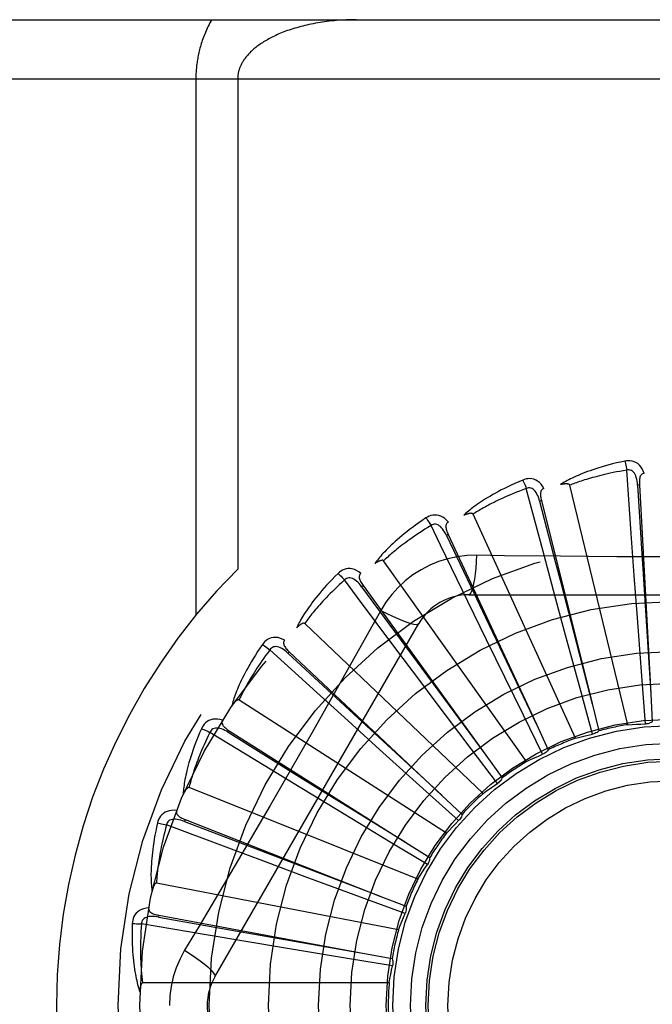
# Model space of a CAD drawing. Header units: inches. Extents: x 0 to 189, y 0 to 122.
# Tile 90 of 226: x 40.541 to 40.861, y 78.246 to 78.746. Entities that reach past the tile are written whole.
import ezdxf

# ---------------------------------------------------------------- set-up
doc = ezdxf.new("R2010")
doc.units = ezdxf.units.IN
doc.header["$LTSCALE"] = 10.3888888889
doc.header["$MEASUREMENT"] = 0
doc.linetypes.add('HIDDEN', pattern=[0.2, 0.1, -0.1])
doc.layers.add('LEFTHAND_DOOR_ASSEMBLY', color=7, linetype='CONTINUOUS')

msp = doc.modelspace()

# ---------------------------------------------------------------- linework, layer by layer
at = {"layer": 'LEFTHAND_DOOR_ASSEMBLY', "color": 8, "linetype": 'HIDDEN'}
for p, q in [((40.2932506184, 78.7455077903), (41.3552506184, 78.7455077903)), ((40.2632506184, 78.7155077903), (41.3552506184, 78.7155077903)), ((40.6299638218, 78.7155077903), (40.6299638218, 78.4434860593)), ((40.6511770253, 78.7155077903), (40.6511770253, 78.46687522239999)), ((40.8507041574, 78.4848305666), (40.848443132, 78.5170474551)), ((40.8489569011, 78.3879467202), (40.8194943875, 78.5093928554)), ((40.8548277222, 78.5095589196), (40.8538695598, 78.5095063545)), ((40.85482773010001, 78.5095587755), (40.8606080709, 78.4036238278)), ((40.8057923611, 78.4765226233), (40.7974751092, 78.5077294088)), ((40.8051615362, 78.5015844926), (40.8042306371, 78.5013515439)), ((40.8051615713, 78.5015843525), (40.8308857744, 78.3986577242)), ((40.8224120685, 78.3810589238), (40.7704981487, 78.4947345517)), ((40.7579020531, 78.4843547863), (40.7570320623, 78.48394987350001)), ((40.757902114, 78.4843546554), (40.8026404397, 78.3881563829)), ((40.8522256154, 78.46359597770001), (40.8507041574, 78.4848305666)), ((40.8113049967, 78.4559597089), (40.8057923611, 78.4765226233)), ((40.79765045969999, 78.3692719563), (40.725161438, 78.4710685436)), ((40.8537950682, 78.4421265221), (40.8522256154, 78.46359597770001)), ((40.7147573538, 78.4584925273), (40.7139797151, 78.457930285)), ((40.7147574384, 78.4584924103), (40.776892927, 78.3724993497)), ((40.7139797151, 78.457930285), (40.7392371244, 78.4235813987)), ((40.7683086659, 78.4538411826), (40.9751925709, 78.4538411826)), ((40.8169092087, 78.4351752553), (40.8113049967, 78.4559597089)), ((40.7773429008, 78.4309213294), (40.7678196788, 78.4504797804)), ((40.7237192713, 78.4458185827), (40.7168162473, 78.43344339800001)), ((40.6396076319, 78.2600911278), (40.7430495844, 78.4392578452)), ((40.7755670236, 78.3530118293), (40.68512284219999, 78.4392501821)), ((40.8561658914, 78.4103481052), (40.8537950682, 78.4421265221)), ((40.825251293, 78.404419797), (40.8169092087, 78.4351752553)), ((40.7913055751, 78.4023579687), (40.7773429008, 78.4309213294)), ((40.6913669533, 78.4041901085), (40.6674983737, 78.4259462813)), ((40.6772868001, 78.424932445), (40.6766296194, 78.424233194)), ((40.6766296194, 78.424233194), (40.7079311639, 78.39528503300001)), ((40.6772869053, 78.4249323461), (40.7545738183, 78.3522525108)), ((40.7439592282, 78.4097038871), (40.7309066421, 78.42710660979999)), ((40.7392371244, 78.4235813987), (40.77692727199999, 78.3724527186)), ((40.8578436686, 78.3883201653), (40.8561658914, 78.4103481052)), ((40.7071216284, 78.38987184), (40.6913669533, 78.4041901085)), ((40.8310675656, 78.3831074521), (40.825251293, 78.404419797)), ((40.8606080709, 78.4036238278), (40.8613647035, 78.3893845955)), ((40.7569599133, 78.3328662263), (40.6518294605, 78.4004294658)), ((40.8308857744, 78.3986577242), (40.8343235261, 78.3848190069)), ((40.7079311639, 78.39528503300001), (40.7546163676, 78.3522132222)), ((40.7230731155, 78.3754167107), (40.7071216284, 78.38987184)), ((40.8026404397, 78.3881563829), (40.8086350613, 78.3752183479)), ((40.6645958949, 78.3671846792), (40.6370412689, 78.3840305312)), ((40.6468446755, 78.3848874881), (40.646331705, 78.3840765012)), ((40.646331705, 78.3840765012), (40.682546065, 78.36157532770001)), ((40.6468447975, 78.3848874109), (40.7364897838, 78.3281476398)), ((40.7467185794, 78.35405364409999), (40.7230731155, 78.3754167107)), ((40.7828411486, 78.3581305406), (40.7695205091, 78.375754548)), ((40.776892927, 78.3724993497), (40.7852277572, 78.3609296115)), ((40.6827756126, 78.3561067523), (40.6645958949, 78.3671846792)), ((40.682546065, 78.36157532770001), (40.7365389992, 78.328117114)), ((40.7425016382, 78.30956326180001), (40.6264846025, 78.3560094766)), ((40.7011744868, 78.3449316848), (40.6827756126, 78.3561067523)), ((40.7631338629, 78.339269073), (40.7467185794, 78.35405364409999)), ((40.7545738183, 78.3522525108), (40.7649476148, 78.3424692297)), ((40.7284356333, 78.3284296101), (40.7011744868, 78.3449316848)), ((40.6245312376, 78.3398049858), (40.6241810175, 78.3389115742)), ((40.6241810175, 78.3389115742), (40.6639993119, 78.3236706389)), ((40.624531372, 78.3398049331), (40.723294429, 78.3010559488)), ((40.645311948, 78.3257815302), (40.6150671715, 78.3371082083)), ((40.7473522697, 78.3170188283), (40.7284356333, 78.3284296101)), ((40.7364897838, 78.3281476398), (40.7485276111, 78.3205044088)), ((40.665259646, 78.31834433), (40.645311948, 78.3257815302)), ((40.6639993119, 78.3236706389), (40.7233485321, 78.30103528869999)), ((40.6854409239, 78.3108532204), (40.665259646, 78.31834433)), ((40.7153324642, 78.2998085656), (40.6854409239, 78.3108532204)), ((40.732714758, 78.2839451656), (40.6100042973, 78.3075956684)), ((40.736066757, 78.2921839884), (40.7153324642, 78.2998085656)), ((40.723294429, 78.3010559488), (40.736561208, 78.2958290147)), ((40.6111529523, 78.2913143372), (40.61097814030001, 78.2903707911)), ((40.61097814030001, 78.2903707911), (40.6529612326, 78.2829409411)), ((40.6111530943, 78.2913143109), (40.7154646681, 78.2719566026)), ((40.6342120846, 78.281477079), (40.6023702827, 78.2868752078)), ((40.6552068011, 78.2779494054), (40.6342120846, 78.281477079)), ((40.6529612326, 78.2829409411), (40.7155217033, 78.2719465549)), ((40.6764410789, 78.2744130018), (40.6552068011, 78.2779494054)), ((40.7078826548, 78.2692249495), (40.6764410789, 78.2744130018)), ((40.7296852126, 78.2656621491), (40.7078826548, 78.2692249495)), ((40.7154646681, 78.2719566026), (40.7294809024, 78.2693348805)), ((40.727952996, 78.2569378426), (40.602984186, 78.2569378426))]:
    msp.add_line(p, q, dxfattribs=at)
for points in [[(40.6380022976, 78.7455077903), (40.637547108, 78.7447049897), (40.63710623, 78.7438992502), (40.6366795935, 78.7430902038), (40.6362674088, 78.74227895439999), (40.6358698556, 78.7414662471), (40.6354869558, 78.7406527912), (40.6351188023, 78.7398393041), (40.6347653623, 78.7390265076), (40.6344266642, 78.7382151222), (40.6341026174, 78.7374058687), (40.633793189, 78.7365994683), (40.6334982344, 78.7357966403), (40.6332176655, 78.73499811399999), (40.6329512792, 78.7342045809), (40.63269892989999, 78.7334167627), (40.6324603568, 78.7326352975), (40.6322354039, 78.73186108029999), (40.6320236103, 78.73109406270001), (40.6318246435, 78.73033470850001), (40.6316379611, 78.7295823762), (40.6314630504, 78.7288367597), (40.6312994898, 78.72809731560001), (40.6311468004, 78.7273635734), (40.6310046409, 78.72663500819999), (40.6308725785, 78.72591095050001), (40.6307504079, 78.7251913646), (40.630637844, 78.7244760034), (40.6305346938, 78.7237648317), (40.630440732, 78.72305777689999), (40.6303557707, 78.7223547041), (40.6302796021, 78.7216555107), (40.6302120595, 78.72096002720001), (40.6301529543, 78.7202681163), (40.6301021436, 78.7195795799), (40.6300594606, 78.7188942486), (40.630024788, 78.7182118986), (40.6299979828, 78.717532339), (40.6299789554, 78.71685530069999), (40.6299675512, 78.7161804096), (40.6299638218, 78.7155077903)], [(40.7111770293, 78.7455077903), (40.7099214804, 78.7455012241), (40.7086683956, 78.745481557), (40.7074173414, 78.7454488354), (40.7061696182, 78.7454031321), (40.7049261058, 78.7453445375), (40.7036876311, 78.7452731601), (40.7024550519, 78.7451891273), (40.7012291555, 78.74509258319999), (40.7000107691, 78.7449836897), (40.6988006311, 78.7448626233), (40.6975995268, 78.7447295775), (40.6964081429, 78.7445847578), (40.6952272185, 78.7444283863), (40.6940573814, 78.74426069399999), (40.6928993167, 78.7440819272), (40.6917535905, 78.74389233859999), (40.69062082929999, 78.74369219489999), (40.6895015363, 78.7434817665), (40.6883962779, 78.74326133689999), (40.6873054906, 78.74303118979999), (40.6862296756, 78.7427916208), (40.6851692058, 78.74254292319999), (40.6841245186, 78.7422854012), (40.6830959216, 78.7420193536), (40.6820837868, 78.7417450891), (40.6810883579, 78.74146290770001), (40.6801099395, 78.7411731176), (40.6791487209, 78.74087601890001), (40.6782049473, 78.740571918), (40.6772787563, 78.74026111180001), (40.6763703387, 78.7399439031), (40.6754797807, 78.7396205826), (40.6746072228, 78.73929144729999), (40.6737526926, 78.7389567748), (40.6729162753, 78.738616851), (40.6720979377, 78.73827193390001), (40.6712976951, 78.7379222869), (40.6705154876, 78.7375681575), (40.6697512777, 78.73720978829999), (40.6690050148, 78.7368474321), (40.6682766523, 78.7364813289), (40.667566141, 78.7361117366), (40.6668734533, 78.7357389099), (40.66619847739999, 78.7353630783), (40.6655411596, 78.7349844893), (40.6649012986, 78.7346033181), (40.6642787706, 78.7342197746), (40.6636732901, 78.7338339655), (40.6630846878, 78.7334460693), (40.6625124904, 78.7330560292), (40.6619559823, 78.7326635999), (40.6614157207, 78.73226944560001), (40.6608913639, 78.7318734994), (40.6603848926, 78.73147775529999), (40.6598984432, 78.73108425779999), (40.659431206, 78.7306930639), (40.6589841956, 78.73030573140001), (40.658554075, 78.7299198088), (40.6581379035, 78.7295332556), (40.65773550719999, 78.7291460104), (40.6573453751, 78.72875685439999), (40.656968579, 78.72836707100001), (40.6566057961, 78.7279775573), (40.6562567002, 78.7275883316), (40.6559211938, 78.7271995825), (40.6555992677, 78.72681169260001), (40.6552909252, 78.726425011), (40.6549960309, 78.7260398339), (40.6547145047, 78.7256564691), (40.654446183, 78.7252752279), (40.6541909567, 78.7248964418), (40.6539485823, 78.7245203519), (40.6537189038, 78.724147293), (40.6535015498, 78.7237773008), (40.6532962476, 78.7234105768), (40.6531025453, 78.7230469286), (40.6529200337, 78.7226862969), (40.6527483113, 78.7223284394), (40.6525869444, 78.72197314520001), (40.6524356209, 78.7216202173), (40.6522939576, 78.7212694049), (40.6521617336, 78.7209206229), (40.652038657, 78.72057369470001), (40.6519245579, 78.72022861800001), (40.6518192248, 78.7198853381), (40.6517224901, 78.7195438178), (40.6516341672, 78.7192040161), (40.651554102, 78.7188658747), (40.6514821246, 78.7185293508), (40.65141809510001, 78.7181943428), (40.6513618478, 78.717860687), (40.6513132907, 78.7175285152), (40.65127237, 78.717199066), (40.6512388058, 78.716868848), (40.6512121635, 78.7165346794), (40.6511928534, 78.7161968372), (40.6511811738, 78.7158544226), (40.6511770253, 78.7155077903)], [(40.8475002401, 78.52162439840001), (40.8453210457, 78.5211564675), (40.84324139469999, 78.5206798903), (40.8412628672, 78.5201980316), (40.8393790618, 78.5197117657), (40.8375854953, 78.519221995), (40.8358781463, 78.5187302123), (40.8342527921, 78.51823730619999), (40.8327056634, 78.5177446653), (40.8312328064, 78.5172531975), (40.8298306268, 78.5167642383), (40.8284953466, 78.5162787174), (40.8272236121, 78.51579800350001), (40.8260115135, 78.5153236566), (40.8248569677, 78.5148554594), (40.8237571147, 78.51439369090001), (40.8227105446, 78.5139377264), (40.82171558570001, 78.51348667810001), (40.8207703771, 78.5130409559), (40.81987331, 78.5126002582), (40.8190220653, 78.5121654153), (40.8182145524, 78.5117368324), (40.817448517, 78.5113152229), (40.8167216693, 78.5109018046), (40.8160320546, 78.5104952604), (40.8153767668, 78.5100942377), (40.8147565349, 78.5096996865)], [(40.8572458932, 78.5153879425), (40.8567580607, 78.5166556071), (40.8561867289, 78.517782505), (40.8555288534, 78.5187764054), (40.8547915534, 78.5196276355), (40.8539773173, 78.5203361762), (40.8530977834, 78.5209011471), (40.8521548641, 78.5213215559), (40.851181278, 78.52160859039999), (40.8502017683, 78.5217625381), (40.8492437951, 78.5218076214), (40.8483473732, 78.521762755), (40.8475002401, 78.52162439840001)], [(40.8475002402, 78.52162439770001), (40.8476533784, 78.52102382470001), (40.8478134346, 78.5203350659), (40.8479748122, 78.519581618), (40.8481355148, 78.5187727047), (40.848293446, 78.5179177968), (40.8484428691, 78.5170474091)], [(40.848443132, 78.5170474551), (40.846619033, 78.5167371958), (40.8448708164, 78.5164240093), (40.8432001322, 78.5161074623), (40.8416020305, 78.515788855), (40.8400730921, 78.5154691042), (40.8386103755, 78.51514892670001), (40.8372106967, 78.5148291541), (40.8358713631, 78.5145103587), (40.8345894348, 78.5141932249), (40.8333624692, 78.5138782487), (40.8321877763, 78.5135659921), (40.8310631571, 78.51325694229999), (40.8299862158, 78.5129516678), (40.8289548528, 78.5126504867), (40.8279667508, 78.5123539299), (40.8270201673, 78.51206192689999), (40.8261130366, 78.51177463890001), (40.8252440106, 78.5114919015), (40.8244114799, 78.51121358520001), (40.8236141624, 78.51093974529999), (40.8228506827, 78.5106703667), (40.8221197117, 78.51040553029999), (40.8214198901, 78.51014528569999), (40.8207499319, 78.509889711), (40.8201078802, 78.5096389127), (40.8194943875, 78.5093928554)], [(40.8538681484, 78.50950593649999), (40.853781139, 78.5105400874), (40.8536508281, 78.511514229), (40.8534740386, 78.5124304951), (40.8532491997, 78.513285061), (40.8529718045, 78.5140766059), (40.8526420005, 78.51479808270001), (40.852260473, 78.51544710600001), (40.8518252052, 78.5160060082), (40.8513360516, 78.51645642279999), (40.8507986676, 78.5167976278), (40.8502164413, 78.5170215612), (40.8496143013, 78.51713504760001), (40.8490211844, 78.5171432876), (40.8484387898, 78.5170471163)], [(40.8572492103, 78.5153880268), (40.8567925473, 78.5153181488), (40.8563861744, 78.5151726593), (40.8560295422, 78.51494632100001), (40.8557242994, 78.5146548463), (40.8554746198, 78.5143117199), (40.8552723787, 78.5139183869), (40.8551121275, 78.513478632), (40.8549900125, 78.5129989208), (40.8549018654, 78.5124854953), (40.8548431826, 78.5119428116), (40.85480873, 78.5113769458), (40.8547965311, 78.5107892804), (40.8548023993, 78.5101836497), (40.85482773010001, 78.5095587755)], [(40.7956830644, 78.5120451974), (40.7936318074, 78.5111733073), (40.7916799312, 78.5103117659), (40.7898283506, 78.5094641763), (40.7880706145, 78.50863018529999), (40.7864021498, 78.5078098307), (40.7848187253, 78.5070038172), (40.7833160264, 78.50621221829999), (40.7818900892, 78.50543568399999), (40.7805368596, 78.5046743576), (40.7792525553, 78.5039288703), (40.7780332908, 78.50319942), (40.776875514, 78.5024867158), (40.7757750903, 78.50179154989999), (40.7747300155, 78.5011133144), (40.7737374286, 78.5004517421), (40.7727960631, 78.4998059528), (40.7719044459, 78.4991747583), (40.771060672, 78.498558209), (40.7702632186, 78.4979557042), (40.7695096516, 78.4973676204), (40.7687978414, 78.4967939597), (40.7681254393, 78.496234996), (40.7674899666, 78.49569149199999), (40.7668897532, 78.49516178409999), (40.7663222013, 78.4946439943), (40.7657878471, 78.49413919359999)], [(40.8064328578, 78.5077658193), (40.805713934, 78.5089182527), (40.8049396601, 78.5099166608), (40.8041055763, 78.5107680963), (40.803220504, 78.5114644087), (40.80228689, 78.5120060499), (40.801316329, 78.5123943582), (40.8003108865, 78.512628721), (40.7993005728, 78.512726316), (40.7983096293, 78.5126921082), (40.7973604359, 78.5125550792), (40.7964887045, 78.5123413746), (40.7956830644, 78.5120451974)], [(40.7956830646, 78.5120451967), (40.7959470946, 78.5114844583), (40.7962346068, 78.51083843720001), (40.7965356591, 78.5101291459), (40.7968465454, 78.509365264), (40.7971634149, 78.5085556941), (40.7974748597, 78.5077293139)], [(40.8042293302, 78.5013508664), (40.8039481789, 78.5023498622), (40.8036358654, 78.5032817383), (40.8032888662, 78.5041479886), (40.8029063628, 78.5049445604), (40.8024841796, 78.5056693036), (40.8020237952, 78.5063153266), (40.8015263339, 78.5068804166), (40.800993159, 78.50734684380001), (40.8004276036, 78.5076965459), (40.7998353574, 78.5079298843), (40.7992212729, 78.5080395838), (40.7986085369, 78.5080370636), (40.798024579, 78.5079329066), (40.7974709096, 78.5077282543)], [(40.8194943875, 78.5093928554), (40.8194227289, 78.50955027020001), (40.8193174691, 78.5096822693), (40.8191750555, 78.5097871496), (40.8190061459, 78.5098700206), (40.8188194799, 78.5099346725), (40.81861726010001, 78.50998336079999), (40.8184049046, 78.510019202), (40.8181815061, 78.5100434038), (40.8179477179, 78.51005808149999), (40.817704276, 78.5100636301), (40.8174519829, 78.510061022), (40.8171912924, 78.5100506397), (40.8169233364, 78.5100332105), (40.816646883, 78.5100086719), (40.8163614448, 78.5099773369), (40.816065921, 78.5099388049), (40.8157593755, 78.5098931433), (40.8154408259, 78.50983926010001), (40.8151088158, 78.5097759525), (40.8147638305, 78.5097036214)], [(40.8538695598, 78.5095063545), (40.8558985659, 78.4773010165), (40.8565470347, 78.46695504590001), (40.8606117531, 78.403566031)], [(40.7974751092, 78.5077294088), (40.795742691, 78.5070795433), (40.7940853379, 78.5064411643), (40.792504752, 78.5058141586), (40.7909958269, 78.5051988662), (40.7895550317, 78.5045955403), (40.7881793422, 78.5040043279), (40.7868654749, 78.503425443), (40.7856106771, 78.50285893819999), (40.784411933, 78.5023049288), (40.7832667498, 78.5017634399), (40.7821723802, 78.5012345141), (40.7811265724, 78.5007182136), (40.7801268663, 78.5002146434), (40.7791711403, 78.4997237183), (40.7782570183, 78.4992455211), (40.7773828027, 78.4987796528), (40.77654643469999, 78.498325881), (40.7757466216, 78.4978837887), (40.7749818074, 78.4974529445), (40.7742507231, 78.4970331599), (40.7735520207, 78.4966241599), (40.7728843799, 78.4962257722), (40.7722464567, 78.4958377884), (40.7716369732, 78.49546004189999), (40.7710539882, 78.4950922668), (40.7704981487, 78.4947345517)], [(40.8064367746, 78.5077668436), (40.8060011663, 78.5076116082), (40.8056294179, 78.5073917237), (40.8053220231, 78.5071019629), (40.8050775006, 78.5067580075), (40.8048972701, 78.5063738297), (40.8047731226, 78.5059493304), (40.8046989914, 78.50548719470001), (40.8046698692, 78.5049930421), (40.8046804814, 78.5044722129), (40.80472556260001, 78.50392823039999), (40.8047988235, 78.5033660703), (40.8048980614, 78.50278671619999), (40.8050184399, 78.5021931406), (40.8051615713, 78.5015843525)], [(40.8042306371, 78.5013515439), (40.8123178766, 78.4701121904), (40.8149126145, 78.4600759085), (40.8309003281, 78.3986016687)], [(40.7579805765, 78.4906650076), (40.7570565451, 78.4916605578), (40.7561073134, 78.49249439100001), (40.7551271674, 78.4931725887), (40.7541263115, 78.4936888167), (40.7531070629, 78.4940439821), (40.7520805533, 78.4942415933), (40.751048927, 78.4942814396), (40.750038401, 78.4941860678), (40.749071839, 78.4939649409), (40.7481657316, 78.4936507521), (40.7473501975, 78.4932759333), (40.7466151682, 78.4928326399)], [(40.7704981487, 78.4947345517), (40.7703979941, 78.4948755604), (40.7702696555, 78.49498525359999), (40.7701099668, 78.49506128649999), (40.7699284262, 78.4951106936), (40.7697328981, 78.4951388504), (40.7695251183, 78.4951483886), (40.7693098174, 78.4951433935), (40.7690858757, 78.4951248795), (40.7688535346, 78.4950950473), (40.7686134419, 78.4950544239), (40.7683662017, 78.49500411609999), (40.7681121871, 78.4949445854), (40.7678523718, 78.4948767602), (40.7675855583, 78.4948003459), (40.7673112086, 78.4947155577), (40.7670283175, 78.4946217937), (40.7667360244, 78.4945189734), (40.7664333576, 78.4944057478), (40.7661189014, 78.494280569), (40.7657931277, 78.4941439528)], [(40.7466151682, 78.4928326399), (40.7447659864, 78.4915883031), (40.7430124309, 78.4903729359), (40.7413547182, 78.4891902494), (40.7397865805, 78.488038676), (40.7383035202, 78.48691738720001), (40.7369012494, 78.4858262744), (40.7355755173, 78.48476459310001), (40.7343223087, 78.4837322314), (40.7331376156, 78.48272856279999), (40.7320176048, 78.4817534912), (40.7309584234, 78.4808064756), (40.7299564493, 78.4798875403), (40.7290074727, 78.4789966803), (40.7281096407, 78.47813291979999), (40.7272601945, 78.4772954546), (40.7264580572, 78.476483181), (40.725702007, 78.4756946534), (40.7249901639, 78.4749295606), (40.7243211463, 78.47418702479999), (40.72369249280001, 78.4734669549), (40.7231021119, 78.4727689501), (40.7225476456, 78.4720928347), (40.7220265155, 78.4714388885), (40.7215373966, 78.470805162), (40.7210780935, 78.47018931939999), (40.72064893, 78.4695925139)], [(40.7491915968, 78.48893399), (40.7476134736, 78.48796800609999), (40.746106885, 78.4870275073), (40.7446735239, 78.4861127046), (40.7433083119, 78.4852229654), (40.742007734, 78.48435787), (40.7407687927, 78.4835169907), (40.7395882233, 78.482699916), (40.7384633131, 78.48190617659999), (40.7373910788, 78.4811353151), (40.736369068, 78.4803868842), (40.7353945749, 78.47966040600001), (40.7344653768, 78.4789555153), (40.733579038, 78.47827184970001), (40.7327334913, 78.47760892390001), (40.7319263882, 78.4769663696), (40.731156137, 78.4763434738), (40.7304207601, 78.4757396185), (40.7297190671, 78.4751541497), (40.729049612, 78.4745863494), (40.728411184, 78.4740357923), (40.7278025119, 78.4735019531), (40.7272223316, 78.472984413), (40.7266693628, 78.4724827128), (40.7261423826, 78.4719964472), (40.7256395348, 78.4715249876), (40.725161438, 78.4710685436)], [(40.7466151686, 78.4928326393), (40.7469805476, 78.4923320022), (40.7473851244, 78.4917520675), (40.7478149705, 78.4911125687), (40.7482648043, 78.4904213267), (40.7487291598, 78.4896863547), (40.7491913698, 78.4889338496)], [(40.7570309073, 78.48394896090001), (40.7565657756, 78.4848766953), (40.7560827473, 78.4857326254), (40.7555780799, 78.4865175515), (40.7550517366, 78.487227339), (40.7545000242, 78.48785908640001), (40.7539256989, 78.4884063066), (40.7533302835, 78.4888670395), (40.7527184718, 78.48922413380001), (40.7520969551, 78.4894604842), (40.75147125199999, 78.4895775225), (40.7508475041, 78.48956902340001), (40.7502463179, 78.4894505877), (40.7496926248, 78.4892377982), (40.7491876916, 78.4889320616)], [(40.7678196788, 78.4504797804), (40.7540017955, 78.4789886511), (40.7491915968, 78.48893399)], [(40.7579836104, 78.49066630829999), (40.7575856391, 78.49043171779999), (40.7572624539, 78.4901456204), (40.7570154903, 78.489802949), (40.756840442, 78.4894189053), (40.7567361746, 78.4890075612), (40.7566946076, 78.4885672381), (40.7567092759, 78.4880994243), (40.7567741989, 78.4876086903), (40.756883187, 78.4870992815), (40.7570304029, 78.4865736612), (40.7572087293, 78.4860355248), (40.7574158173, 78.4854854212), (40.7576463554, 78.4849253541), (40.757902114, 78.4843546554)], [(40.7570320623, 78.48394987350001), (40.7708852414, 78.454805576), (40.7753324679, 78.44544172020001), (40.8026653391, 78.3881040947)], [(40.7722920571, 78.47386209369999), (40.7673577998, 78.473711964), (40.7624904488, 78.4731277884), (40.7577050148, 78.4721120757), (40.753034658, 78.4706736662), (40.7485035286, 78.46882007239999), (40.744154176, 78.4665672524), (40.7400257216, 78.46392939), (40.7361490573, 78.4609326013), (40.7325575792, 78.4576057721), (40.7292734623, 78.4539643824), (40.7263243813, 78.4500311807), (40.7237192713, 78.4458185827)], [(40.7722920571, 78.47386209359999), (40.7720965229, 78.4704767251), (40.7718426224, 78.4672928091), (40.7715398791, 78.4644099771), (40.7711895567, 78.4618105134), (40.7707917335, 78.4594995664), (40.7703518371, 78.4575373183), (40.7698760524, 78.4559556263), (40.7693715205, 78.4547929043), (40.7688439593, 78.4540808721), (40.7683086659, 78.4538411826)], [(40.814880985, 78.4733397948), (40.7865116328, 78.4736525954), (40.7722920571, 78.47386209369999)], [(40.9570404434, 78.4736526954), (40.928709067, 78.4733455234), (40.9144982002, 78.4732158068), (40.9002687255, 78.4731232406), (40.8860391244, 78.4730560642), (40.8718004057, 78.4730392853), (40.8575604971, 78.4730530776), (40.8433259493, 78.4731186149), (40.8290907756, 78.4732101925), (40.814880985, 78.4733397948)], [(40.725161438, 78.4710685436), (40.7250364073, 78.4711880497), (40.7248896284, 78.47127147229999), (40.7247184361, 78.47131591), (40.7245308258, 78.4713300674), (40.7243335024, 78.4713207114), (40.72412767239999, 78.4712907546), (40.7239172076, 78.4712451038), (40.7237008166, 78.4711845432), (40.72347832, 78.4711112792), (40.7232502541, 78.4710259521), (40.7230170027, 78.470929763), (40.7227788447, 78.4708232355), (40.7225365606, 78.4707074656), (40.7222890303, 78.4705819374), (40.7220356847, 78.4704467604), (40.7217756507, 78.4703011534), (40.72150340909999, 78.4701417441), (40.7212323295, 78.4699764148), (40.7209753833, 78.4698127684), (40.7207282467, 78.4696482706)], [(40.7020699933, 78.464681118), (40.7004897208, 78.4631093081), (40.6989978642, 78.46158404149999), (40.6975939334, 78.46010900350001), (40.6962720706, 78.4586814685), (40.6950280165, 78.4572997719), (40.693857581, 78.4559629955), (40.6927567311, 78.4546696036), (40.6917215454, 78.45341872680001), (40.6907482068, 78.4522089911), (40.6898329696, 78.4510395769), (40.68897215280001, 78.4499092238), (40.6881621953, 78.4488172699), (40.6873989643, 78.447762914), (40.68668082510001, 78.44674484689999), (40.6860052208, 78.445761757), (40.6853713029, 78.4448123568), (40.6847781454, 78.4438949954), (40.684223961, 78.4430090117), (40.6837075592, 78.4421532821), (40.6832265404, 78.4413272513), (40.6827789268, 78.4405301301), (40.6823624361, 78.43976129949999), (40.6819744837, 78.4390205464), (40.6816141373, 78.4383057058), (40.6812796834, 78.4376140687), (40.6809712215, 78.4369468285)], [(40.713640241, 78.46470357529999), (40.7125444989, 78.4655062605), (40.7114546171, 78.466145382), (40.7103638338, 78.4666258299), (40.7092833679, 78.4669433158), (40.7082153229, 78.4670991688), (40.7071699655, 78.4670989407), (40.7061494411, 78.4669428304), (40.7051752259, 78.4666579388), (40.7042679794, 78.4662578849), (40.7034377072, 78.46577789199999), (40.7027078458, 78.4652555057), (40.7020699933, 78.464681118)], [(40.7020699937, 78.4646811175), (40.7025235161, 78.464258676), (40.703030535, 78.46376578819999), (40.7035736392, 78.46321919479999), (40.7041461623, 78.4626255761), (40.7047412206, 78.4619917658), (40.7053374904, 78.4613403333)], [(40.7136434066, 78.4647058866), (40.71329675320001, 78.46439993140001), (40.7130333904, 78.4640576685), (40.7128557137, 78.4636744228), (40.7127565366, 78.4632642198), (40.7127320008, 78.4628405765), (40.7127745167, 78.462400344), (40.7128774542, 78.4619437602), (40.713034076, 78.4614741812), (40.7132375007, 78.4609946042), (40.7134815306, 78.4605063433), (40.7137584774, 78.46001168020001), (40.7140659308, 78.4595107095), (40.7143982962, 78.459004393), (40.7147574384, 78.4584924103)], [(40.7053376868, 78.4613405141), (40.7039708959, 78.460093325), (40.7026695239, 78.4588846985), (40.7014351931, 78.4577151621), (40.7002630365, 78.45658313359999), (40.6991496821, 78.4554875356), (40.6980922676, 78.4544273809), (40.697087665, 78.4534016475), (40.6961332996, 78.4524093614), (40.6952263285, 78.4514495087), (40.6943644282, 78.45052118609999), (40.6935450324, 78.4496234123), (40.6927660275, 78.448755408), (40.6920250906, 78.4479163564), (40.6913202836, 78.4471053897), (40.69064937, 78.44632170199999), (40.690010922, 78.4455642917), (40.6894031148, 78.4448321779), (40.688824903, 78.444124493), (40.6882750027, 78.4434402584), (40.6877523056, 78.4427788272), (40.6872556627, 78.4421394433), (40.6867839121, 78.4415214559), (40.6863358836, 78.4409241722), (40.68591045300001, 78.4403469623), (40.6855059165, 78.439788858), (40.68512284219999, 78.4392501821)], [(40.7139787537, 78.45792917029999), (40.7133464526, 78.4587521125), (40.7127101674, 78.4595011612), (40.7120660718, 78.4601763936), (40.711414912, 78.4607737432), (40.7107536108, 78.4612896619), (40.7100861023, 78.4617183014), (40.70941425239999, 78.4620580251), (40.7087459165, 78.46229288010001), (40.7080909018, 78.4624073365), (40.7074543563, 78.4624038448), (40.7068434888, 78.4622774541), (40.706275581, 78.4620473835), (40.7057721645, 78.4617336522), (40.7053342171, 78.4613378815)], [(40.7309066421, 78.42710660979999), (40.7119431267, 78.4524852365), (40.7053376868, 78.4613405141)], [(40.72371748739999, 78.4458195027), (40.7267481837, 78.4442955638), (40.72963315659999, 78.44292316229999), (40.7322812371, 78.44174388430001), (40.7347074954, 78.440747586), (40.7369077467, 78.4399366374), (40.738827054, 78.4393364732), (40.74043479, 78.4389576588), (40.7416939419, 78.438813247), (40.742574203, 78.4389140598), (40.7430494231, 78.43925756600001)], [(40.68512284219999, 78.4392501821), (40.6849774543, 78.43934386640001), (40.68481754, 78.4393980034), (40.6846410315, 78.4394092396), (40.6844541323, 78.4393876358), (40.6842621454, 78.4393411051), (40.6840657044, 78.4392727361), (40.6838676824, 78.4391880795), (40.6836666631, 78.43908766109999), (40.6834620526, 78.43897361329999), (40.6832542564, 78.4388466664), (40.683043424, 78.4387080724), (40.6828297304, 78.4385583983), (40.6826137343, 78.43839886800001), (40.6823944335, 78.4382287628), (40.6821712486, 78.4380480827), (40.6819434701, 78.4378558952), (40.6817101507, 78.4376516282), (40.6814714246, 78.4374342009), (40.6812270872, 78.4372021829), (40.6809772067, 78.4369560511)], [(40.7168162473, 78.43344339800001), (40.7029165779, 78.4087541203), (40.6959234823, 78.3963822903), (40.6888889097, 78.3840129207), (40.6818322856, 78.3716561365), (40.6747274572, 78.3593166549), (40.6675955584, 78.3469914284), (40.6604215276, 78.3346967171), (40.6532246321, 78.3224144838), (40.646007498, 78.31017324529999)], [(40.6636575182, 78.42860810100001), (40.6624032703, 78.4267656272), (40.6612270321, 78.42498558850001), (40.6601276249, 78.42327151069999), (40.6590998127, 78.4216196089), (40.6581397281, 78.4200274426), (40.6572434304, 78.418493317), (40.6564072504, 78.4170149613), (40.6556275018, 78.4155907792), (40.6549006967, 78.4142186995), (40.6542233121, 78.4128972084), (40.6535919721, 78.4116243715), (40.6530033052, 78.4103988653), (40.652453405, 78.4092191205), (40.651940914, 78.40808354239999), (40.6514635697, 78.4069903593), (40.6510207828, 78.4059381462), (40.6506119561, 78.404925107), (40.65023546, 78.4039502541), (40.6498903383, 78.4030122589), (40.6495743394, 78.4021101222), (40.649285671, 78.4012426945), (40.649022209, 78.4004089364), (40.6487814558, 78.3996081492), (40.6485629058, 78.39883803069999), (40.6483653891, 78.3980955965), (40.64818877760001, 78.39738203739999)], [(40.6750144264, 78.4308198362), (40.6737865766, 78.4314006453), (40.6725954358, 78.4318219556), (40.6714334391, 78.432087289), (40.670312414, 78.432194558), (40.6692341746, 78.4321454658), (40.6682077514, 78.4319474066), (40.6672352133, 78.43160098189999), (40.6663325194, 78.4311368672), (40.6655173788, 78.43057234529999), (40.66479295, 78.4299438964), (40.6641751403, 78.4292928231), (40.6636575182, 78.42860810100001)], [(40.6636575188, 78.4286081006), (40.664182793, 78.4282791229), (40.664773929, 78.4278910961), (40.6654106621, 78.42745716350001), (40.6660851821, 78.426982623), (40.6667894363, 78.426472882), (40.6674982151, 78.42594606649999)], [(40.6750169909, 78.4308225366), (40.6747345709, 78.430456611), (40.6745407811, 78.4300707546), (40.6744388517, 78.4296608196), (40.6744190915, 78.4292392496), (40.6744751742, 78.42881861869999), (40.6746002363, 78.4283943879), (40.6747877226, 78.42796553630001), (40.6750303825, 78.427534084), (40.6753208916, 78.42710167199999), (40.6756529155, 78.4266684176), (40.6760184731, 78.4262351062), (40.6764151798, 78.4258013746), (40.6768373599, 78.4253671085), (40.6772869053, 78.4249323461)], [(40.6674983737, 78.4259462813), (40.6663923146, 78.42446296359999), (40.6653431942, 78.4230298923), (40.6643525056, 78.4216478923), (40.6634157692, 78.4203144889), (40.6625298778, 78.41902798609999), (40.6616922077, 78.4177868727), (40.6608998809, 78.4165895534), (40.6601505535, 78.41543458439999), (40.6594416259, 78.414320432), (40.6587709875, 78.4132457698), (40.658136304, 78.41220914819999), (40.6575356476, 78.4112094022), (40.656966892, 78.41024529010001), (40.65642829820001, 78.4093155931), (40.6559178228, 78.40841909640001), (40.6554342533, 78.40755454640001), (40.6549759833, 78.4067206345), (40.6545421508, 78.4059163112), (40.6541316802, 78.4051403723), (40.6537436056, 78.4043919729), (40.6533769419, 78.4036701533), (40.6530306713, 78.4029740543), (40.652703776, 78.4023027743), (40.6523952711, 78.401655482), (40.6521036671, 78.4010309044), (40.6518294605, 78.4004294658)], [(40.6766288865, 78.42423191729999), (40.675852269, 78.4249203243), (40.6750857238, 78.4255354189), (40.6743254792, 78.42607655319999), (40.6735730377, 78.4265398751), (40.6728260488, 78.4269213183), (40.6720894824, 78.4272158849), (40.6713654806, 78.42742232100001), (40.6706647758, 78.4275264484), (40.669999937, 78.4275148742), (40.6693755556, 78.4273909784), (40.6687996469, 78.4271512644), (40.668285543, 78.4268178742), (40.6678505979, 78.4264145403), (40.6674954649, 78.4259430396)], [(40.7695205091, 78.375754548), (40.7503453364, 78.4012064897), (40.7439592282, 78.4097038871)], [(40.6518294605, 78.4004294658), (40.6516689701, 78.4004939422), (40.6515017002, 78.4005168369), (40.6513262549, 78.40049446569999), (40.6511468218, 78.40043788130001), (40.6509671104, 78.4003558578), (40.6507871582, 78.4002515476), (40.6506087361, 78.400130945), (40.6504303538, 78.3999942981), (40.6502510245, 78.3998435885), (40.6500710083, 78.39967961), (40.6498902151, 78.3995036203), (40.6497087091, 78.3993162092), (40.6495268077, 78.3991186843), (40.6493436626, 78.39891015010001), (40.6491587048, 78.3986904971), (40.6489714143, 78.3984586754), (40.6487778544, 78.3982094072), (40.6485877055, 78.3979552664), (40.6484103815, 78.3977084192), (40.6482427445, 78.39746481)], [(40.8057618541, 78.3729215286), (40.7960173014, 78.39274799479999), (40.7913055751, 78.4023579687)], [(40.6434991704, 78.390238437), (40.6421835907, 78.390576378), (40.6409342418, 78.39076464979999), (40.6397430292, 78.39080527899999), (40.6386219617, 78.3906984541), (40.6375724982, 78.3904461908), (40.6366021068, 78.39005745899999), (40.635712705, 78.3895332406), (40.6349141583, 78.3889066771), (40.6342205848, 78.3881980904), (40.6336281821, 78.3874438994), (40.6331447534, 78.3866876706), (40.63276607, 78.3859173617)], [(40.6435010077, 78.3902411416), (40.6432930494, 78.38982865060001), (40.6431758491, 78.38941325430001), (40.643153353, 78.3889914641), (40.643213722, 78.3885737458), (40.6433483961, 78.3881713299), (40.6435514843, 78.38777843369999), (40.6438167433, 78.387392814), (40.6441366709, 78.3870150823), (40.6445037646, 78.38664546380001), (40.6449117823, 78.3862828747), (40.6453527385, 78.38592657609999), (40.6458243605, 78.38557575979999), (40.6463210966, 78.3852292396), (40.6468447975, 78.3848874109)], [(40.8489569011, 78.3879467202), (40.8511802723, 78.3880907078), (40.853402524, 78.3882009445), (40.8556236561, 78.3882774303), (40.8578436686, 78.3883201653)], [(40.8613647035, 78.3893845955), (40.8608285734, 78.3890706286), (40.8602674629, 78.3888102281), (40.8596756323, 78.3886017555), (40.8590680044, 78.38844887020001), (40.85845935, 78.38835547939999), (40.85784372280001, 78.3883201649)], [(40.63276607, 78.3859173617), (40.6318831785, 78.3838708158), (40.6310650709, 78.3819003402), (40.6303099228, 78.3800091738), (40.629613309, 78.3781926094), (40.6289718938, 78.3764475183), (40.6283821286, 78.374771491), (40.6278408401, 78.3731616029), (40.6273447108, 78.3716155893), (40.6268907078, 78.3701307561), (40.6264756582, 78.3687049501), (40.6260966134, 78.3673356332), (40.625750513, 78.3660208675), (40.6254338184, 78.3647583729), (40.6251454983, 78.3635463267), (40.6248836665, 78.3623825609), (40.624648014, 78.3612655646), (40.6244382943, 78.3601934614), (40.6242530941, 78.359164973), (40.6240917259, 78.35817861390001), (40.623952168, 78.3572329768), (40.6238328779, 78.3563265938), (40.6237319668, 78.3554580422), (40.6236471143, 78.3546261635), (40.6235782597, 78.35382860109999), (40.623524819, 78.3530622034), (40.623486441, 78.3523281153)], [(40.6370412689, 78.3840305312), (40.6362359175, 78.3823646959), (40.6354769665, 78.38075897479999), (40.6347657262, 78.3792144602), (40.6340982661, 78.3777278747), (40.6334718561, 78.3762969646), (40.6328842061, 78.3749197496), (40.6323327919, 78.3735941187), (40.6318155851, 78.3723182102), (40.6313303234, 78.3710900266), (40.6308751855, 78.3699078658), (40.6304481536, 78.3687698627), (40.630047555, 78.3676745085), (40.6296715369, 78.36662018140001), (40.6293186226, 78.3656053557), (40.6289870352, 78.3646284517), (40.6286758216, 78.3636880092), (40.628383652, 78.362782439), (40.6281098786, 78.3619105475), (40.6278536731, 78.3610709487), (40.627614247, 78.3602626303), (40.6273908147, 78.35948446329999), (40.6271825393, 78.3587354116), (40.6269885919, 78.35801439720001), (40.626808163, 78.3573204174), (40.6266400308, 78.3566519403), (40.6264846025, 78.3560094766)], [(40.6327660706, 78.3859173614), (40.6333441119, 78.3856937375), (40.6339979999, 78.3854245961), (40.6347053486, 78.3851190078), (40.6354574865, 78.3847806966), (40.636245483, 78.3844134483), (40.6370411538, 78.3840302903)], [(40.6463312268, 78.3840751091), (40.645438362, 78.3846040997), (40.6445692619, 78.3850630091), (40.6437203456, 78.3854504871), (40.6428938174, 78.3857630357), (40.642088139, 78.3859962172), (40.6413091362, 78.3861460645), (40.6405591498, 78.3862117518), (40.6398514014, 78.3861813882), (40.6392007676, 78.3860442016), (40.6386111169, 78.38580437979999), (40.6380909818, 78.38546000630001), (40.637649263, 78.3850353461), (40.6372985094, 78.3845569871), (40.6370390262, 78.3840267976)], [(40.8224120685, 78.3810589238), (40.8245680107, 78.38162108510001), (40.8267292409, 78.3821498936), (40.8288957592, 78.3826453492), (40.8310675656, 78.3831074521)], [(40.8343235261, 78.3848190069), (40.8338565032, 78.3844092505), (40.8333548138, 78.3840473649), (40.832813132, 78.38373065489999), (40.8322454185, 78.3834655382), (40.8316654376, 78.3832586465), (40.8310676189, 78.383107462)], [(40.8086350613, 78.3752183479), (40.808254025, 78.3747276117), (40.8078298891, 78.3742773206), (40.807357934, 78.37386382), (40.8068506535, 78.3734960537), (40.8063203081, 78.3731831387), (40.8057619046, 78.3729215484)], [(40.79765045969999, 78.3692719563), (40.7996610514, 78.3702319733), (40.8016831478, 78.3711602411), (40.8037167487, 78.3720567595), (40.8057618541, 78.3729215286)], [(40.7755670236, 78.3530118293), (40.777359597, 78.3543350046), (40.7791694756, 78.3556291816), (40.7809966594, 78.3568943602), (40.7828411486, 78.3581305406)], [(40.7852277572, 78.3609296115), (40.7849464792, 78.3603756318), (40.7846152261, 78.3598532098), (40.7842300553, 78.3593578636), (40.7838015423, 78.3589007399), (40.7833400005, 78.3584931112), (40.7828411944, 78.35813056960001)], [(40.6264846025, 78.3560094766), (40.62631481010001, 78.3560424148), (40.62614623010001, 78.3560332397), (40.6259781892, 78.3559780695), (40.6258127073, 78.3558885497), (40.6256517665, 78.3557739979), (40.6254948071, 78.3556375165), (40.6253424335, 78.3554853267), (40.6251931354, 78.3553173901), (40.6250455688, 78.3551354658), (40.624899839, 78.3549403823), (40.6247556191, 78.3547333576), (40.624612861, 78.3545149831), (40.6244716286, 78.3542866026), (40.6243312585, 78.35404717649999), (40.6241912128, 78.3537964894), (40.6240511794, 78.353533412), (40.6239105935, 78.3532572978), (40.6237696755, 78.352966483), (40.6236284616, 78.3526588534), (40.6234869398, 78.3523351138)], [(40.6202335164, 78.3444260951), (40.6188777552, 78.34450895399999), (40.61761535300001, 78.3444573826), (40.616437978, 78.3442718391), (40.6153573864, 78.3439547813), (40.61437462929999, 78.3435084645), (40.613495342, 78.3429431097), (40.6127212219, 78.3422600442), (40.6120556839, 78.3414936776), (40.6115087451, 78.3406666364), (40.6110697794, 78.3398139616), (40.6107382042, 78.3389799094), (40.610512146, 78.3381518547)], [(40.6202349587, 78.3444299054), (40.6201087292, 78.343985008), (40.6200722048, 78.3435546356), (40.6201299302, 78.3431361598), (40.6202682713, 78.34273746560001), (40.6204766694, 78.3423678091), (40.6207504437, 78.3420204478), (40.621083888, 78.34169199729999), (40.6214695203, 78.34138163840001), (40.621899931, 78.34108817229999), (40.6223691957, 78.3408093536), (40.6228696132, 78.3405429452), (40.6233991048, 78.3402877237), (40.6239524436, 78.34004147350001), (40.624531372, 78.3398049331)], [(40.610512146, 78.3381518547), (40.6100325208, 78.3359752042), (40.6096021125, 78.3338855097), (40.6092185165, 78.3318856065), (40.6088782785, 78.3299700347), (40.6085787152, 78.3281350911), (40.608316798, 78.326377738), (40.6080899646, 78.3246945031), (40.607895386, 78.3230825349), (40.607730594, 78.32153861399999), (40.6075928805, 78.3200600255), (40.6074798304, 78.3186437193), (40.6073888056, 78.3172872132), (40.6073167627, 78.3159875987), (40.6072630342, 78.3147428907), (40.6072261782, 78.3135506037), (40.6072061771, 78.3124091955), (40.6072031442, 78.3113167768), (40.6072159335, 78.3102718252), (40.6072441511, 78.30927275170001), (40.6072860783, 78.3083177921), (40.607340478, 78.30740521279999), (40.607405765, 78.3065332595), (40.6074798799, 78.3057003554), (40.6075632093, 78.3049041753), (40.607655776, 78.3041415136), (40.6077570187, 78.3034134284)], [(40.6105121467, 78.3381518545), (40.6111220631, 78.33804166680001), (40.6118150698, 78.3379011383), (40.6125674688, 78.3377349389), (40.6133700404, 78.3375450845), (40.614213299, 78.3373336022), (40.6150671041, 78.3371079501)], [(40.6241808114, 78.3389101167), (40.6232039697, 78.3392605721), (40.6222637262, 78.33954671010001), (40.6213568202, 78.3397665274), (40.6204860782, 78.3399170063), (40.6196508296, 78.3399934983), (40.6188575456, 78.3399932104), (40.618108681, 78.33991577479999), (40.6174194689, 78.33975201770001), (40.6168065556, 78.33949417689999), (40.6162729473, 78.33914709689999), (40.6158273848, 78.33871051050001), (40.6154740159, 78.3382099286), (40.6152201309, 78.3376738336), (40.6150656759, 78.3371041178)], [(40.7569599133, 78.3328662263), (40.75846968, 78.3345047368), (40.7600019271, 78.3361180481), (40.7615566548, 78.3377061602), (40.7631338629, 78.339269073)], [(40.7649476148, 78.3424692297), (40.7647740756, 78.3418678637), (40.7645480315, 78.341292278), (40.7642679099, 78.3407397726), (40.7639373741, 78.340216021), (40.7635599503, 78.3397267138), (40.7631339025, 78.33926911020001)], [(40.6150671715, 78.3371082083), (40.6145916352, 78.3353200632), (40.6141502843, 78.33359972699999), (40.6137441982, 78.3319485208), (40.6133701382, 78.3303624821), (40.6130258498, 78.32883888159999), (40.612709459, 78.3273753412), (40.6124188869, 78.32596931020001), (40.612152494, 78.3246185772), (40.6119084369, 78.323320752), (40.6116852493, 78.322073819), (40.6114813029, 78.3208755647), (40.6112952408, 78.3197241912), (40.6111255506, 78.3186177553), (40.6109710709, 78.3175544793), (40.610830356, 78.316532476), (40.6107027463, 78.31555013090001), (40.6105872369, 78.3146056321), (40.6104834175, 78.31369768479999), (40.6103907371, 78.31282477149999), (40.610308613, 78.3119857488), (40.6102364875, 78.3111793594), (40.6101737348, 78.3104044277), (40.6101197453, 78.30965973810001), (40.6100739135, 78.3089441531), (40.6100353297, 78.308255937), (40.6100042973, 78.3075956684)], [(40.7485276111, 78.3205044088), (40.748472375, 78.31988557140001), (40.748359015, 78.3192774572), (40.7481855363, 78.3186744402), (40.7479576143, 78.31809079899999), (40.7476806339, 78.3175408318), (40.7473523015, 78.3170188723)], [(40.7425016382, 78.30956326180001), (40.7436740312, 78.3114578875), (40.7448732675, 78.3133320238), (40.746099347, 78.3151856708), (40.7473522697, 78.3170188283)], [(40.646007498, 78.31017324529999), (40.6315519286, 78.2857610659), (40.6242607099, 78.2735513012)], [(40.6100042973, 78.3075956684), (40.6098313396, 78.307595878), (40.6096675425, 78.3075549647), (40.6095129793, 78.3074689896), (40.6093674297, 78.3073497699), (40.6092310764, 78.3072068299), (40.6091027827, 78.3070431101), (40.6089819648, 78.3068648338), (40.6088671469, 78.3066716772), (40.6087566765, 78.30646511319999), (40.60865049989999, 78.3062459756), (40.608548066, 78.3060153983), (40.6084492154, 78.305773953), (40.6083537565, 78.3055229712), (40.6082612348, 78.3052613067), (40.6081711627, 78.304988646), (40.6080834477, 78.3047038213), (40.6079976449, 78.3044060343), (40.6079143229, 78.3040938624), (40.6078339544, 78.3037654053), (40.6077563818, 78.30342129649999)], [(40.6060583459, 78.2950385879), (40.6047114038, 78.2948633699), (40.60348157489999, 78.2945738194), (40.6023605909, 78.2941688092), (40.6013595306, 78.2936529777), (40.6004789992, 78.2930287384), (40.5997225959, 78.2923071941), (40.5990917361, 78.29148996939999), (40.598583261, 78.2906114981), (40.59820272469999, 78.2896958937), (40.5979330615, 78.28877555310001), (40.5977653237, 78.28789382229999), (40.597700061, 78.2870379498)], [(40.6060590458, 78.2950418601), (40.6060192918, 78.2945815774), (40.6060648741, 78.2941523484), (40.6062007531, 78.29375240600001), (40.6064120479, 78.29338705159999), (40.6066866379, 78.2930635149), (40.6070212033, 78.2927742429), (40.6074107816, 78.29251483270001), (40.6078481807, 78.2922830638), (40.6083263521, 78.2920763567), (40.6088399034, 78.29189138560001), (40.6093816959, 78.2917244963), (40.6099499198, 78.2915740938), (40.6105398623, 78.2914370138), (40.6111530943, 78.2913143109)], [(40.736561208, 78.2958290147), (40.7366240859, 78.295210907), (40.7366278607, 78.29459232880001), (40.7365716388, 78.293967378), (40.7364582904, 78.2933511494), (40.7362903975, 78.2927587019), (40.7360667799, 78.29218403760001)], [(40.6109782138, 78.290369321), (40.6099527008, 78.2905285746), (40.6089752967, 78.2906315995), (40.608043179, 78.2906758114), (40.6071596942, 78.29065878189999), (40.6063250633, 78.29057581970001), (40.6055461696, 78.2904254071), (40.6048254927, 78.2902076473), (40.6041797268, 78.28991641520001), (40.6036266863, 78.2895472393), (40.6031684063, 78.2891054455), (40.6028135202, 78.2885924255), (40.6025612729, 78.28803401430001), (40.6024134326, 78.2874595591), (40.6023695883, 78.2868709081)], [(40.732714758, 78.2839451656), (40.7335074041, 78.2860274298), (40.7343302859, 78.288094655), (40.7351834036, 78.2901468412), (40.736066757, 78.2921839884)], [(40.597700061, 78.2870379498), (40.5976433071, 78.2847367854), (40.5976203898, 78.28253364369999), (40.5976283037, 78.2804316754), (40.5976641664, 78.27842250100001), (40.5977256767, 78.2764984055), (40.5978102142, 78.274660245), (40.597915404, 78.2729078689), (40.5980390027, 78.2712362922), (40.5981790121, 78.2696417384), (40.598333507, 78.2681202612), (40.5985006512, 78.2666678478), (40.5986792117, 78.2652808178), (40.5988677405, 78.2639552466), (40.5990659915, 78.2626878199), (40.5992736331, 78.26147514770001), (40.599490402, 78.26031357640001), (40.599716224, 78.2591996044), (40.5999509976, 78.2581294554), (40.6001947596, 78.25709949), (40.6004476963, 78.25610588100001), (40.6007093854, 78.2551448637), (40.6009822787, 78.25421271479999), (40.6012693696, 78.25330390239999), (40.6015693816, 78.2524203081)], [(40.5977000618, 78.28703794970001), (40.5983198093, 78.28704518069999), (40.5990268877, 78.2870383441), (40.5997971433, 78.2870175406), (40.6006211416, 78.28698300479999), (40.6014891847, 78.286934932), (40.6023702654, 78.2868749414)], [(40.6023702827, 78.2868752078), (40.6022417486, 78.2850293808), (40.6021339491, 78.2832566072), (40.6020476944, 78.28155838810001), (40.6019805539, 78.2799302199), (40.6019308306, 78.2783689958), (40.6018971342, 78.2768720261), (40.6018779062, 78.2754364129), (40.60187195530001, 78.2740596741), (40.6018779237, 78.27273911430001), (40.601894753, 78.2714724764), (40.6019212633, 78.27025727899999), (40.6019564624, 78.2690914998), (40.6019992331, 78.2679729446), (40.6020487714, 78.2668996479), (40.6021040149, 78.2658694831), (40.6021646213, 78.2648807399), (40.6022299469, 78.2639314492), (40.6022998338, 78.2630202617), (40.6023740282, 78.2621455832), (40.6024521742, 78.2613061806), (40.6025339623, 78.2605007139), (40.6026190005, 78.2597279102), (40.60270692, 78.2589864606), (40.6027973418, 78.2582751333), (40.6028897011, 78.2575920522), (40.602984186, 78.2569378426)], [(40.6242607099, 78.2735513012), (40.6219172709, 78.269193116), (40.6199856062, 78.2646716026), (40.6184711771, 78.2599953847), (40.6173834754, 78.2552149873), (40.6167290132, 78.2503821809), (40.6165089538, 78.2455077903)], [(40.62426071, 78.2735513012), (40.627094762, 78.2716892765), (40.6297251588, 78.2698774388), (40.6320703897, 78.26817383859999), (40.6341464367, 78.26657071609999), (40.6359488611, 78.2650707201), (40.6374282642, 78.2637086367), (40.638560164, 78.26250574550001), (40.639314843, 78.2614874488), (40.6396677, 78.2606745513), (40.6396076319, 78.2600911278)], [(40.7294809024, 78.2693348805), (40.7296596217, 78.2687398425), (40.729780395, 78.2681331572), (40.7298434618, 78.26750886), (40.7298487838, 78.2668823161), (40.7297960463, 78.26626880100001), (40.7296852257, 78.2656622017)], [(40.727952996, 78.2569378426), (40.7283372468, 78.2591324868), (40.7287540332, 78.261318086), (40.7292033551, 78.2634946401), (40.7296852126, 78.2656621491)], [(40.602984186, 78.2569378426), (40.6028147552, 78.2569055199), (40.6026619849, 78.256834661), (40.6025266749, 78.2567214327), (40.6024064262, 78.2565773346), (40.6022996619, 78.2564116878), (40.602204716, 78.2562271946), (40.602119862, 78.25602986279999), (40.6020437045, 78.2558190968), (40.6019743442, 78.25559604), (40.6019115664, 78.2553614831), (40.6018546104, 78.2551164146), (40.6018032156, 78.2548613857), (40.6017569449, 78.2545976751), (40.6017155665, 78.2543240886), (40.6016786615, 78.2540402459), (40.6016463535, 78.2537449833), (40.6016181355, 78.2534305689), (40.6015954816, 78.2531163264), (40.6015798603, 78.2528210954), (40.601570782, 78.2525385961)]]:
    msp.add_lwpolyline(points, dxfattribs=at)
for radius in [0.2812500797, 0.2702837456, 0.235, 0.205, 0.179592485, 0.1635, 0.1452498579, 0.1420000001, 0.133, 0.12525, 0.124, 0.1139999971]:
    msp.add_circle((40.8717506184, 78.2455077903), radius, dxfattribs=at)
for centre, radius, start, end in [((40.8717506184, 78.2455077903), 0.3125, 134.8970822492, 225.1029177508), ((40.7683086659, 78.4246745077), 0.0291666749, 90, 149.9999999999), ((40.8717506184, 78.2455077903), 0.1442511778, 99.0916451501, 105.0378919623), ((40.8717506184, 78.2455077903), 0.1442511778, 110.0007360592, 115.9469828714), ((40.8717506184, 78.2455077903), 0.1442511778, 120.9098269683, 126.8560737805), ((40.8717506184, 78.2455077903), 0.1442511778, 131.8189178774, 137.7651646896), ((40.8717506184, 78.2455077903), 0.1442511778, 142.7280087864, 148.6742555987), ((40.8717506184, 78.2455077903), 0.1442511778, 153.6370996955, 159.5833465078), ((40.8717506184, 78.2455077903), 0.1442511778, 164.5461906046, 170.4924374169), ((40.6648667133, 78.2455077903), 0.0291666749, 149.9999999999, 209.9999999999), ((40.8717506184, 78.2455077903), 0.1442511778, 175.4552815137, 181.401528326)]:
    msp.add_arc(centre, radius, start, end, dxfattribs=at)

doc.saveas('drawing.dxf')
